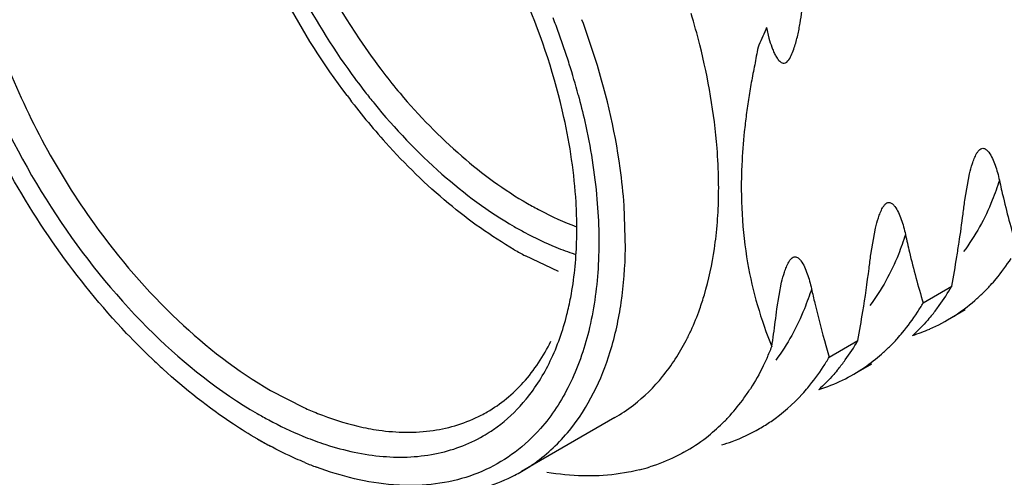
# Model space of a CAD drawing. Header units: inches. Extents: x 0 to 34, y 0 to 22.
# Tile 36 of 79: x 19.0499 to 19.2558, y 15.3319 to 15.4275. Entities that reach past the tile are written whole.
import ezdxf

# ---------------------------------------------------------------- set-up
doc = ezdxf.new("R2010")
doc.units = ezdxf.units.IN
doc.header["$LTSCALE"] = 1.87
doc.header["$MEASUREMENT"] = 0
doc.layers.get('0').update_dxf_attribs({"linetype": 'CONTINUOUS'})

msp = doc.modelspace()

# ---------------------------------------------------------------- linework, layer by layer
at = {"color": 7, "linetype": 'CONTINUOUS'}
for p, q in [((19.206042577, 15.4258902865), (19.2065853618, 15.4236297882)), ((19.2475320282, 15.3897574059), (19.2485159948, 15.3952947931)), ((19.1765732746, 15.3796458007), (19.1763081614, 15.3886617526)), ((19.2278901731, 15.378416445), (19.228866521, 15.3839531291)), ((19.1625550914, 15.3748856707), (19.1556502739, 15.3781507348)), ((19.2082483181, 15.3670754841), (19.2092323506, 15.3726327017)), ((19.2388274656, 15.3683278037), (19.2448074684, 15.3717805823)), ((19.2476344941, 15.3668843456), (19.24389578, 15.364725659)), ((19.2184790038, 15.3593924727), (19.2191856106, 15.3569868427)), ((19.2191856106, 15.3569868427), (19.2251656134, 15.3604396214)), ((19.2279926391, 15.3555433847), (19.2242556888, 15.3533857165)), ((19.1023937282, 15.3500220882), (19.1093162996, 15.3464584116)), ((19.1743440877, 15.3443430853), (19.1548569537, 15.3330914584)), ((19.1023937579, 15.338289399), (19.0996098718, 15.3398964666))]:
    msp.add_line(p, q, dxfattribs=at)
for centre, radius, start, end in [((19.0106284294, 15.3693422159), 0.1617782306, 19.9917336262, 21.2082667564), ((19.0142782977, 15.3704532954), 0.1634750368, 17.9654421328, 20.4192110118), ((19.0454917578, 15.3853047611), 0.1512074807, 14.1375035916, 16.7232850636), ((19.2335937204, 15.4994350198), 0.1359085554, 213.9807097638, 217.7136056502), ((19.0137438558, 15.3704749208), 0.1584632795, 18.7589000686, 19.9919743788), ((19.0171744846, 15.3716393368), 0.1548404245, 17.5066726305, 18.7591523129), ((19.1909118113, 15.4750578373), 0.154496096, 201.2728233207, 215.7396460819), ((19.2331656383, 15.4989450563), 0.1407692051, 215.4646292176, 217.9475819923), ((19.0222174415, 15.3732212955), 0.149555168, 14.9505183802, 17.5098605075), ((19.2291197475, 15.4960099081), 0.1302741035, 217.7255968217, 220.0906370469), ((19.2364816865, 15.5003984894), 0.1477521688, 216.9273509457, 219.4134965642), ((19.2304449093, 15.4968363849), 0.1373270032, 217.9518556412, 219.2142932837), ((19.2315654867, 15.4963363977), 0.1413749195, 219.4066269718, 221.9698702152), ((19.1005805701, 15.3923627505), 0.0954914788, 357.3720650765, 0.8895981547), ((18.9945195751, 15.41969067), 0.2547769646, 352.5989914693, 353.2528436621), ((19.1104360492, 15.3918562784), 0.0856231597, 353.6242816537, 357.4082435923), ((18.9721266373, 15.4226462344), 0.2773640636, 351.3594801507, 352.5893985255), ((19.0797233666, 15.3837576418), 0.0866996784, 358.2045135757, 0.0081054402), ((19.1166467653, 15.3911740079), 0.0793750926, 351.6322616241, 353.6158827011), ((19.1848271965, 15.4358043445), 0.0603059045, 247.8126490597, 251.7787359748), ((18.9525926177, 15.4255492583), 0.2971125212, 350.783267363, 351.371939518), ((19.1948885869, 15.4513747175), 0.0830746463, 239.9900919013, 241.814613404), ((18.9834477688, 15.4073943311), 0.2461540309, 352.5504577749, 353.2393160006), ((18.9184943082, 15.4310240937), 0.3316475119, 349.7097975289, 350.7931761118), ((18.9417894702, 15.4127338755), 0.2881530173, 350.7770097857, 352.5716635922), ((19.2044295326, 15.3950776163), 0.0466121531, 324.1407060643, 330.0182256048), ((19.223659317, 15.3986519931), 0.0395597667, 314.3704386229, 317.7047547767), ((19.2246088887, 15.3976832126), 0.0382032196, 310.9515750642, 314.3684548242), ((19.1982270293, 15.3918089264), 0.0468996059, 327.1542761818, 329.9581243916), ((19.2255500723, 15.3965395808), 0.0367209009, 293.5246385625, 310.9457909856), ((19.2073709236, 15.3930092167), 0.0430166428, 320.9461347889, 324.0784961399), ((19.1416448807, 15.3849068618), 0.0535351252, 335.3419464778, 340.5180103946), ((18.9683402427, 15.3955322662), 0.2415898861, 352.5935737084, 353.2354473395), ((18.9048851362, 15.4187122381), 0.3255384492, 349.6882611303, 350.7794476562), ((18.9252969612, 15.4008869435), 0.2849643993, 351.5868977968, 352.6415414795), ((19.145188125, 15.3832922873), 0.0496413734, 332.6172369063, 335.3293652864), ((19.2250769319, 15.3975955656), 0.0378786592, 287.7578346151, 293.5101070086), ((19.1851592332, 15.3835410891), 0.0461964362, 324.0000008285, 329.9963417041), ((19.2036493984, 15.3877316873), 0.0401034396, 314.5880651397, 317.8891337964), ((19.1560257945, 15.3795055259), 0.0550529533, 335.6811263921, 338.3494353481), ((19.2052825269, 15.3859631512), 0.0376949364, 304.3771652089, 311.2320542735), ((19.2044656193, 15.386905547), 0.0389420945, 311.2220634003, 314.5861001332), ((19.172601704, 15.4564509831), 0.1378104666, 226.3880494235, 227.741611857), ((19.1779396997, 15.3807639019), 0.0475949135, 327.1946108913, 330.0436533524), ((19.1878243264, 15.3816593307), 0.0429342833, 320.7927939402, 323.9411121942), ((19.2058813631, 15.3850889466), 0.0366349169, 287.7199770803, 304.3560863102), ((19.1649231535, 15.3747177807), 0.04493599, 324.1881450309, 327.2024708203), ((19.166923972, 15.3732650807), 0.0424634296, 317.9396880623, 324.1980309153), ((19.1325667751, 15.371697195), 0.030208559, 297.3104418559, 300.0008812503), ((19.1568177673, 15.3746943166), 0.0350480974, 300.0043384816, 307.6715861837), ((19.1699028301, 15.3704905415), 0.0383899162, 307.9287478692, 314.6351174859), ((19.1687968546, 15.3716248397), 0.0399741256, 314.6208722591, 317.8868173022), ((19.1321152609, 15.3914689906), 0.0502446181, 256.7914342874, 261.877073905), ((19.1310839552, 15.3678341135), 0.031541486, 299.9983389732, 303.5372211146), ((19.1860300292, 15.3743940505), 0.0372994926, 290.122302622, 299.870491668), ((19.1459587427, 15.4201468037), 0.0926733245, 239.9962339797, 241.7549968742), ((19.1707225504, 15.3694599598), 0.0370731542, 299.2204803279, 307.908507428), ((19.1855948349, 15.3755586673), 0.0385427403, 286.7592846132, 290.1341543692), ((19.1379391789, 15.40332224), 0.074022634, 247.4461721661, 249.4947909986), ((19.1373564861, 15.3634019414), 0.0349998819, 297.4277932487, 300.0010062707), ((19.1699295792, 15.3717545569), 0.0394988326, 283.9986532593, 287.3122678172), ((19.1370167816, 15.3641312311), 0.0358036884, 287.2643188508, 297.3727213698)]:
    msp.add_arc(centre, radius, start, end, dxfattribs=at)
for points, knots in [([(19.0576379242, 15.3798773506), (19.0530762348, 15.3863380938), (19.0448847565, 15.3998221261), (19.0355978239, 15.4211133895), (19.0297170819, 15.4424703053), (19.0282032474, 15.4567490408), (19.0282032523, 15.463576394)], [0, 0, 0, 0, 0.2637679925, 0.5242998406, 0.7723015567, 1, 1, 1, 1]), ([(19.1183689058, 15.411628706), (19.1134803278, 15.4181315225), (19.1047867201, 15.4318621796), (19.0982971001, 15.4467669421), (19.0957222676, 15.4543867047)], [0, 0, 0, 0, 0.5028544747, 1, 1, 1, 1]), ([(19.0991447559, 15.4553261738), (19.1013570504, 15.4485996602), (19.1069184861, 15.4353871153), (19.1143393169, 15.4231281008), (19.1185128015, 15.4172707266)], [0, 0, 0, 0, 0.4961060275, 1, 1, 1, 1]), ([(19.1050363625, 15.4551009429), (19.105986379, 15.452349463), (19.1102276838, 15.4413206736), (19.1159191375, 15.430854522), (19.1208948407, 15.423473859)], [0, 0, 0, 0, 0.2464314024, 1, 1, 1, 1]), ([(19.1637165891, 15.4070675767), (19.1618565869, 15.4154557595), (19.1563492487, 15.4322234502), (19.1481537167, 15.4478290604), (19.1433630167, 15.4553883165)], [0, 0, 0, 0, 0.4898083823, 1, 1, 1, 1]), ([(19.0348720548, 15.4406468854), (19.0367747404, 15.4309407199), (19.0430255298, 15.4115083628), (19.0576727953, 15.3847874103), (19.0765239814, 15.3618418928), (19.0917175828, 15.3497571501), (19.0996098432, 15.345200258)], [0, 0, 0, 0, 0.2509132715, 0.5134218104, 0.7688117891, 1, 1, 1, 1]), ([(19.2065853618, 15.4236297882), (19.2067564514, 15.4229962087), (19.207047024, 15.4220654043), (19.2075238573, 15.4208758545), (19.2079241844, 15.4200444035), (19.208384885, 15.419286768), (19.2088591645, 15.4187376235), (19.2093398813, 15.4184350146), (19.2100447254, 15.4183268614), (19.2108583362, 15.4191626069), (19.2114133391, 15.4203260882), (19.2119004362, 15.4216358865), (19.2122805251, 15.4229342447), (19.2126017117, 15.4242242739), (19.2128740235, 15.4255019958), (19.2131819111, 15.4271784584), (19.2133625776, 15.4284353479), (19.2134613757, 15.4292697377)], [0, 0, 0, 0, 0.1081935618, 0.1604445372, 0.2112065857, 0.2600947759, 0.3065514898, 0.3291167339, 0.3527653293, 0.4178606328, 0.4956229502, 0.5717717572, 0.6461101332, 0.7190285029, 0.790773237, 0.8614811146, 1, 1, 1, 1]), ([(19.206042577, 15.4258902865), (19.2057216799, 15.424584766), (19.2045463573, 15.4229014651), (19.2040148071, 15.4203435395), (19.2037164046, 15.4184954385), (19.2033076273, 15.41667908), (19.2029762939, 15.4148550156), (19.2026611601, 15.413040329), (19.2022663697, 15.4106400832), (19.2018380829, 15.4076603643), (19.2012837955, 15.4029668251), (19.2010163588, 15.3994567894), (19.200912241, 15.3971328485)], [0, 0, 0, 0, 0.1373712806, 0.2019261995, 0.2653024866, 0.3288989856, 0.3920190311, 0.4547381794, 0.5170998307, 0.6405720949, 0.7622972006, 1, 1, 1, 1]), ([(19.1960605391, 15.3938453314), (19.1960269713, 15.3961237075), (19.1955636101, 15.4056842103), (19.1938988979, 15.4151693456), (19.1921195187, 15.4222371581)], [0, 0, 0, 0, 0.2381757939, 1, 1, 1, 1]), ([(19.1763081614, 15.3886617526), (19.1761206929, 15.3912717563), (19.1749507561, 15.4021864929), (19.1723590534, 15.412928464), (19.1697827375, 15.4208760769)], [0, 0, 0, 0, 0.2385026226, 1, 1, 1, 1]), ([(19.1294565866, 15.412113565), (19.1334180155, 15.4074088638), (19.1416669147, 15.3989178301), (19.1512399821, 15.3919001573), (19.156122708, 15.3890809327)], [0, 0, 0, 0, 0.521724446, 1, 1, 1, 1]), ([(19.1667100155, 15.4118042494), (19.1672027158, 15.4099567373), (19.1689677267, 15.4027683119), (19.1701522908, 15.3954313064), (19.1706252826, 15.3899618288)], [0, 0, 0, 0, 0.2583204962, 1, 1, 1, 1]), ([(19.1240457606, 15.4100151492), (19.1283567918, 15.4047323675), (19.13737602, 15.3952135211), (19.147938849, 15.3873766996), (19.153338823, 15.3842588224)], [0, 0, 0, 0, 0.5223344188, 1, 1, 1, 1]), ([(19.1664230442, 15.3837699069), (19.1664230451, 15.3856380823), (19.1661766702, 15.3934645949), (19.1650065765, 15.4012500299), (19.1637165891, 15.4070675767)], [0, 0, 0, 0, 0.2386826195, 1, 1, 1, 1]), ([(19.153338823, 15.3794371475), (19.1484819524, 15.3822414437), (19.138918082, 15.3890776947), (19.1305215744, 15.3972715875), (19.1264537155, 15.4017933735)], [0, 0, 0, 0, 0.4797294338, 1, 1, 1, 1]), ([(19.2485159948, 15.3952947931), (19.2486906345, 15.3960070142), (19.2489859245, 15.3970794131), (19.249494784, 15.398486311), (19.2498953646, 15.399357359), (19.2503085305, 15.3999985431), (19.2506650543, 15.400393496), (19.251077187, 15.4006275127), (19.2515954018, 15.4006352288), (19.2521102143, 15.4003123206), (19.2527272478, 15.3995981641), (19.2533298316, 15.3985045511), (19.2539085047, 15.3970742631), (19.2543897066, 15.3955373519), (19.2546486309, 15.3944760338), (19.2547647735, 15.3939335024)], [0, 0, 0, 0, 0.1560361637, 0.236293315, 0.318266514, 0.3593376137, 0.3982121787, 0.4306865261, 0.456906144, 0.5044546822, 0.5536092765, 0.6577400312, 0.7676771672, 0.8819443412, 1, 1, 1, 1]), ([(19.200912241, 15.3971328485), (19.2006063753, 15.3903058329), (19.2012370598, 15.3773003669), (19.2048806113, 15.3648000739), (19.2071948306, 15.3591940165)], [0, 0, 0, 0, 0.5298060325, 1, 1, 1, 1]), ([(19.2547647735, 15.3939335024), (19.2550261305, 15.3927126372), (19.25611063, 15.3879200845), (19.2574029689, 15.3831751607), (19.2584693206, 15.3796687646)], [0, 0, 0, 0, 0.2541020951, 1, 1, 1, 1]), ([(19.156122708, 15.3890809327), (19.1569713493, 15.3885909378), (19.1602810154, 15.3867642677), (19.1637390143, 15.3851999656), (19.1663682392, 15.3842359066)], [0, 0, 0, 0, 0.2592206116, 1, 1, 1, 1]), ([(19.1706252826, 15.3899618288), (19.1710416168, 15.3851475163), (19.1712403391, 15.3758740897), (19.1693956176, 15.3627117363), (19.1654204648, 15.3512685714), (19.161212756, 15.3447881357), (19.1588086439, 15.3420607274)], [0, 0, 0, 0, 0.286635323, 0.5479263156, 0.7843403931, 1, 1, 1, 1]), ([(19.228866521, 15.3839531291), (19.2290408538, 15.3846682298), (19.2293357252, 15.385744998), (19.2298437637, 15.3871581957), (19.2302436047, 15.3880337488), (19.2306560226, 15.3886799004), (19.2310123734, 15.3890797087), (19.2314252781, 15.3893197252), (19.2319471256, 15.3893314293), (19.2324651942, 15.3890069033), (19.2330841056, 15.3882888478), (19.2336882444, 15.3871891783), (19.234267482, 15.3857511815), (19.2347511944, 15.384206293), (19.2350063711, 15.3831381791), (19.2351229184, 15.3825925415)], [0, 0, 0, 0, 0.1558626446, 0.2360297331, 0.3179298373, 0.3590050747, 0.3979686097, 0.4305885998, 0.4568567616, 0.504377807, 0.5535153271, 0.6576403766, 0.7675820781, 0.8818509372, 1, 1, 1, 1]), ([(19.0655104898, 15.3848162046), (19.0707107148, 15.3775823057), (19.0818428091, 15.3646104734), (19.0953929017, 15.3540642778), (19.1023937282, 15.3500220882)], [0, 0, 0, 0, 0.5242771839, 1, 1, 1, 1]), ([(19.153338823, 15.3842588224), (19.1540608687, 15.3838419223), (19.1568920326, 15.382266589), (19.1598252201, 15.3808717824), (19.1620534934, 15.3799638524)], [0, 0, 0, 0, 0.2573407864, 1, 1, 1, 1]), ([(19.2351229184, 15.3825925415), (19.2353836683, 15.3813718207), (19.2364737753, 15.3765805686), (19.2377600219, 15.3718341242), (19.2388274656, 15.3683278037)], [0, 0, 0, 0, 0.2540486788, 1, 1, 1, 1]), ([(19.1643476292, 15.3658893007), (19.1646471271, 15.3670712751), (19.1657469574, 15.3720551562), (19.1662582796, 15.3771607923), (19.1663804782, 15.3810411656)], [0, 0, 0, 0, 0.2390078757, 1, 1, 1, 1]), ([(19.0775440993, 15.3566723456), (19.0757455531, 15.3583855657), (19.0685476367, 15.3656166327), (19.0620885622, 15.3735738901), (19.0576379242, 15.3798773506)], [0, 0, 0, 0, 0.2435160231, 1, 1, 1, 1]), ([(19.164869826, 15.3416809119), (19.1687834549, 15.346477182), (19.1731436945, 15.3554630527), (19.1759794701, 15.3686143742), (19.1765164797, 15.3758791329), (19.1765732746, 15.3796458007)], [0, 0, 0, 0, 0.4604545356, 0.7197944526, 1, 1, 1, 1]), ([(19.1921149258, 15.3670523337), (19.1924630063, 15.3680322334), (19.1937971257, 15.3721389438), (19.1946994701, 15.376381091), (19.195176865, 15.3796228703)], [0, 0, 0, 0, 0.2409024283, 1, 1, 1, 1]), ([(19.2092323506, 15.3726327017), (19.209407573, 15.3733445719), (19.2097039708, 15.374416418), (19.2102151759, 15.375822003), (19.2106178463, 15.3766916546), (19.2110332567, 15.3773300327), (19.2113912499, 15.3777212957), (19.2118041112, 15.3779496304), (19.2123203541, 15.3779526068), (19.212833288, 15.3776295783), (19.2134501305, 15.3769161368), (19.2140529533, 15.3758238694), (19.2146303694, 15.3743945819), (19.2151154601, 15.3728587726), (19.2153645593, 15.3717947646), (19.2154810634, 15.3712515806)], [0, 0, 0, 0, 0.1561177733, 0.2364237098, 0.3184300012, 0.3594762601, 0.3982294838, 0.4305226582, 0.456668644, 0.5042193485, 0.5533766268, 0.6574962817, 0.7674288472, 0.8816980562, 1, 1, 1, 1]), ([(19.2529211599, 15.3720302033), (19.2533105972, 15.3724581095), (19.2548555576, 15.3742307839), (19.2562491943, 15.3761341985), (19.2572122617, 15.3776222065)], [0, 0, 0, 0, 0.2460966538, 1, 1, 1, 1]), ([(19.2154810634, 15.3712515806), (19.2156977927, 15.3702416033), (19.2165995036, 15.3662644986), (19.2176386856, 15.3623190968), (19.2184790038, 15.3593924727)], [0, 0, 0, 0, 0.25331259, 1, 1, 1, 1]), ([(19.1558165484, 15.3481850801), (19.1578168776, 15.3506240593), (19.1613258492, 15.3562887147), (19.1635036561, 15.3625585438), (19.1643476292, 15.3658893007)], [0, 0, 0, 0, 0.47863035, 1, 1, 1, 1]), ([(19.2334000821, 15.3608396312), (19.2337835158, 15.3612636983), (19.235304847, 15.3630190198), (19.2366791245, 15.3649008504), (19.2376289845, 15.3663715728)], [0, 0, 0, 0, 0.2461622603, 1, 1, 1, 1]), ([(19.2407756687, 15.3659065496), (19.2404548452, 15.3655112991), (19.2391587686, 15.3639724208), (19.2377484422, 15.3625292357), (19.2366362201, 15.3615186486)], [0, 0, 0, 0, 0.2530361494, 1, 1, 1, 1]), ([(19.147671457, 15.3455360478), (19.1504836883, 15.3471597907), (19.1557604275, 15.3514972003), (19.1594620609, 15.3571988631), (19.1609811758, 15.3603000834)], [0, 0, 0, 0, 0.4846309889, 1, 1, 1, 1]), ([(19.178251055, 15.3469631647), (19.1805028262, 15.3487015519), (19.1847058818, 15.3528449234), (19.1878880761, 15.3577991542), (19.1892673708, 15.3604605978)], [0, 0, 0, 0, 0.4869148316, 1, 1, 1, 1]), ([(19.2061937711, 15.3568339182), (19.2059362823, 15.3562641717), (19.2048898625, 15.3540498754), (19.2036840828, 15.3519100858), (19.2026958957, 15.3503772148)], [0, 0, 0, 0, 0.255297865, 1, 1, 1, 1]), ([(19.0996098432, 15.3398964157), (19.0979197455, 15.3408722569), (19.090971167, 15.3451746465), (19.0845297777, 15.3502737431), (19.0799275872, 15.354454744)], [0, 0, 0, 0, 0.23889063, 1, 1, 1, 1]), ([(19.213555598, 15.3492607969), (19.213954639, 15.3496972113), (19.2155374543, 15.3515070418), (19.2169616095, 15.3534543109), (19.2179439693, 15.3549775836)], [0, 0, 0, 0, 0.2459936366, 1, 1, 1, 1]), ([(19.2210925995, 15.3545194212), (19.2207739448, 15.3541289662), (19.2194866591, 15.3526081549), (19.2180880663, 15.3511811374), (19.2169864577, 15.3501802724)], [0, 0, 0, 0, 0.2529564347, 1, 1, 1, 1]), ([(19.2046067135, 15.34204967), (19.2054315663, 15.3425242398), (19.2086849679, 15.3445670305), (19.2116068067, 15.3471294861), (19.213555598, 15.3492607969)], [0, 0, 0, 0, 0.2478471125, 1, 1, 1, 1]), ([(19.1485099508, 15.3415434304), (19.1491885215, 15.3419931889), (19.1518672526, 15.3439207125), (19.1542411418, 15.3462642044), (19.1558165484, 15.3481850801)], [0, 0, 0, 0, 0.2468152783, 1, 1, 1, 1]), ([(19.0996098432, 15.345200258), (19.1003977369, 15.3447453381), (19.1034882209, 15.3430236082), (19.1066879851, 15.3414952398), (19.1091182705, 15.3404954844)], [0, 0, 0, 0, 0.2571727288, 1, 1, 1, 1]), ([(19.1093162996, 15.3464584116), (19.1102621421, 15.3460310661), (19.1139368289, 15.3444654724), (19.1177559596, 15.3432278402), (19.1206345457, 15.3425536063)], [0, 0, 0, 0, 0.2598397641, 1, 1, 1, 1]), ([(19.1250158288, 15.3417284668), (19.1287698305, 15.3411979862), (19.1361797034, 15.3410470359), (19.143308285, 15.3432455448), (19.1464268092, 15.3448558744)], [0, 0, 0, 0, 0.5192812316, 1, 1, 1, 1]), ([(19.1588086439, 15.3420607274), (19.1572131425, 15.3402506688), (19.1536875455, 15.3369586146), (19.1495442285, 15.3344823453), (19.1473902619, 15.333486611)], [0, 0, 0, 0, 0.5041668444, 1, 1, 1, 1]), ([(19.1548569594, 15.3330914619), (19.155800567, 15.3336362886), (19.1595175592, 15.3360186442), (19.1627698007, 15.3391072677), (19.164869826, 15.3416809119)], [0, 0, 0, 0, 0.247001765, 1, 1, 1, 1]), ([(19.1091182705, 15.3404954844), (19.1104712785, 15.3399388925), (19.1156586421, 15.3379894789), (19.1211183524, 15.3367122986), (19.125178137, 15.3363099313)], [0, 0, 0, 0, 0.2639545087, 1, 1, 1, 1]), ([(19.125178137, 15.3363099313), (19.1290127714, 15.3359298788), (19.1365805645, 15.336118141), (19.143737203, 15.3387187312), (19.1468539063, 15.3405179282)], [0, 0, 0, 0, 0.5170876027, 1, 1, 1, 1]), ([(19.1095477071, 15.3349608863), (19.1089261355, 15.3352189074), (19.1064004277, 15.3363067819), (19.1039314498, 15.3375252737), (19.1021017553, 15.3385079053)], [0, 0, 0, 0, 0.2447391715, 1, 1, 1, 1]), ([(19.1888206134, 15.3371044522), (19.1882579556, 15.3367900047), (19.1859633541, 15.3355854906), (19.1835417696, 15.3346246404), (19.1816836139, 15.3340451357)], [0, 0, 0, 0, 0.2487710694, 1, 1, 1, 1]), ([(19.133133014, 15.330191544), (19.1314504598, 15.3301300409), (19.1242581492, 15.3302927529), (19.1171591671, 15.3320648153), (19.1120096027, 15.3339896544)], [0, 0, 0, 0, 0.2344555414, 1, 1, 1, 1]), ([(19.1473902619, 15.333486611), (19.1452089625, 15.3324782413), (19.1405271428, 15.3308950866), (19.135630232, 15.3302828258), (19.133133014, 15.330191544)], [0, 0, 0, 0, 0.4902296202, 1, 1, 1, 1]), ([(19.1701849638, 15.3321827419), (19.1693678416, 15.3321597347), (19.1660052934, 15.3321515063), (19.1626445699, 15.3324815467), (19.1601335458, 15.3328912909)], [0, 0, 0, 0, 0.243165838, 1, 1, 1, 1]), ([(19.1794843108, 15.3334287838), (19.1787397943, 15.3332430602), (19.1756805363, 15.3325722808), (19.1725476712, 15.3322492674), (19.1701849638, 15.3321827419)], [0, 0, 0, 0, 0.2450775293, 1, 1, 1, 1])]:
    msp.add_open_spline(points, degree=3, knots=knots, dxfattribs=at)
at = {"color": 9, "linetype": 'CONTINUOUS'}
for points, knots in [([(19.2547647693, 15.3939334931), (19.2543246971, 15.3925293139), (19.2524602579, 15.3872731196), (19.2497492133, 15.3822931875), (19.2472567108, 15.3790294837)], [0, 0, 0, 0, 0.2638016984, 1, 1, 1, 1]), ([(19.2351175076, 15.3825959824), (19.2346818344, 15.3812008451), (19.2328411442, 15.3759781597), (19.2301541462, 15.3710302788), (19.2276834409, 15.367787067)], [0, 0, 0, 0, 0.2638857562, 1, 1, 1, 1]), ([(19.215476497, 15.3712577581), (19.2150359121, 15.3698571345), (19.21317166, 15.3646113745), (19.2104721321, 15.3596378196), (19.2079889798, 15.3563752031)], [0, 0, 0, 0, 0.2636830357, 1, 1, 1, 1])]:
    msp.add_open_spline(points, degree=3, knots=knots, dxfattribs=at)

doc.saveas('drawing.dxf')
